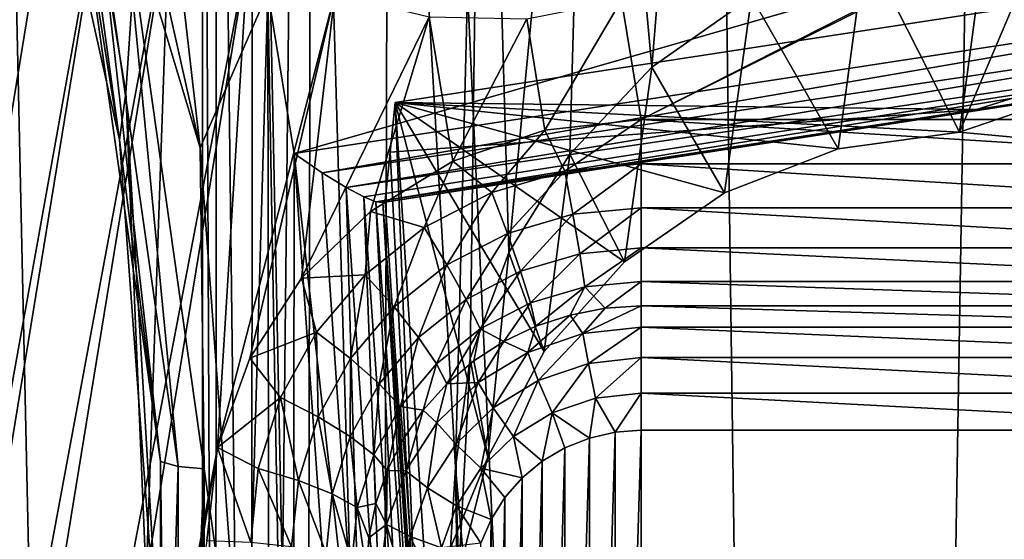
# Model space of a CAD drawing. Header units: metres. Extents: x -25 to 70, y -236 to 25.
# Tile 125 of 256: x 7.798 to 9.611, y -219.14 to -218.183. Entities that reach past the tile are written whole.
import ezdxf

# ---------------------------------------------------------------- set-up
doc = ezdxf.new("R2010")
doc.units = ezdxf.units.M
doc.layers.add('solid_10481002', color=7, linetype='CONTINUOUS')

msp = doc.modelspace()

# ---------------------------------------------------------------- linework, layer by layer
at = {"layer": 'solid_10481002'}
for points in [[(9.29877, -232.71196, 242.276627), (9.648858, -211.447311, 326.413879), (9.014997, -211.921951, 326.532227)], [(9.29877, -232.71196, 242.276627), (10.38756, -231.820526, 242.054398), (9.648858, -211.447311, 326.413879)], [(9.29877, -232.71196, 242.276627), (9.014997, -211.921951, 326.532227), (8.355663, -212.364197, 326.642456)], [(8.128674, -233.501282, 242.473404), (8.355663, -212.364197, 326.642456), (7.673201, -212.772461, 326.744232)], [(8.128674, -233.501282, 242.473404), (9.29877, -232.71196, 242.276627), (8.355663, -212.364197, 326.642456)], [(8.128674, -233.501282, 242.473404), (7.673201, -212.772461, 326.744232), (6.969846, -213.145325, 326.837189)], [(6.8883, -234.181244, 242.642899), (8.128674, -233.501282, 242.473404), (6.969846, -213.145325, 326.837189)], [(8.134457, -216.227798, 231.677521), (7.993576, -218.317688, 232.15184), (7.849204, -217.434311, 231.886139)], [(8.134457, -216.227798, 231.677521), (8.030843, -219.212875, 232.387177), (7.993576, -218.317688, 232.15184)], [(8.134457, -216.227798, 231.677521), (8.134318, -221.920151, 233.096725), (8.030843, -219.212875, 232.387177)], [(8.134457, -216.227798, 231.677521), (8.158169, -221.726837, 233.056671), (8.134318, -221.920151, 233.096725)], [(8.160357, -216.41925, 231.7341), (8.158169, -221.726837, 233.056671), (8.134457, -216.227798, 231.677521)], [(8.160357, -216.41925, 231.7341), (8.22279, -221.53862, 233.032166), (8.158169, -221.726837, 233.056671)], [(8.227943, -216.59819, 231.8022), (8.22279, -221.53862, 233.032166), (8.160357, -216.41925, 231.7341)], [(8.227943, -216.59819, 231.8022), (8.326086, -221.363159, 233.025314), (8.22279, -221.53862, 233.032166)], [(8.334967, -216.756668, 231.88002), (8.326086, -221.363159, 233.025314), (8.227943, -216.59819, 231.8022)], [(7.589348, -216.725464, 229.42543), (7.898365, -217.64827, 229.655518), (6.293418, -224.664597, 231.404892)], [(8.334967, -216.756668, 231.88002), (8.464683, -221.207733, 233.038132), (8.326086, -221.363159, 233.025314)], [(8.477833, -216.887009, 231.965866), (8.464683, -221.207733, 233.038132), (8.334967, -216.756668, 231.88002)], [(8.600247, -219.007217, 232.542236), (8.464683, -221.207733, 233.038132), (8.477833, -216.887009, 231.965866)], [(8.600247, -219.007217, 232.542236), (8.477833, -216.887009, 231.965866), (8.651569, -216.982025, 232.057877)], [(8.600247, -219.007217, 232.542236), (8.651569, -216.982025, 232.057877), (8.627572, -218.806961, 232.50322)], [(8.627572, -218.806961, 232.50322), (8.651569, -216.982025, 232.057877), (8.698566, -218.611908, 232.483398)], [(8.698566, -218.611908, 232.483398), (8.651569, -216.982025, 232.057877), (8.849503, -217.035217, 232.153671)], [(7.970544, -217.030258, 229.820923), (7.880835, -217.30748, 229.890045), (8.130048, -218.418839, 230.16713)], [(8.255078, -218.132339, 230.095703), (7.970544, -217.030258, 229.820923), (8.130048, -218.418839, 230.16713)], [(8.698566, -218.611908, 232.483398), (8.849503, -217.035217, 232.153671), (8.811152, -218.430344, 232.485138)], [(8.811152, -218.430344, 232.485138), (8.849503, -217.035217, 232.153671), (8.961917, -218.270477, 232.510818)], [(8.961917, -218.270477, 232.510818), (8.849503, -217.035217, 232.153671), (9.062762, -217.041321, 232.249878)], [(8.961917, -218.270477, 232.510818), (9.062762, -217.041321, 232.249878), (9.145819, -218.140503, 232.562469)], [(7.73707, -217.313278, 230.043381), (7.981631, -218.404114, 230.315353), (7.906907, -217.937012, 230.140671)], [(7.849204, -217.434311, 231.886139), (7.981631, -218.404114, 230.315353), (7.73707, -217.313278, 230.043381)], [(8.130048, -218.418839, 230.16713), (7.880835, -217.30748, 229.890045), (7.986279, -217.940292, 230.059326)], [(7.849204, -217.434311, 231.886139), (7.993576, -218.317688, 232.15184), (7.981631, -218.404114, 230.315353)], [(7.898365, -217.64827, 229.655518), (6.881203, -223.879608, 231.209167), (6.293418, -224.664597, 231.404892)], [(7.898365, -217.64827, 229.655518), (7.972032, -217.805847, 229.694809), (6.881203, -223.879608, 231.209167)], [(10.305199, -217.685364, 229.664764), (10.242374, -218.366882, 229.834686), (8.942375, -218.366882, 229.834686)], [(10.142797, -217.756851, 229.682587), (10.305199, -217.685364, 229.664764), (8.942375, -218.366882, 229.834686)], [(8.906424, -218.146637, 229.77977), (10.142797, -217.756851, 229.682587), (8.942375, -218.366882, 229.834686)], [(8.303581, -218.429474, 230.169785), (10.573779, -217.776001, 230.006851), (8.255078, -218.132339, 230.095703)], [(8.303581, -218.429474, 230.169785), (10.622282, -218.073135, 230.080933), (10.573779, -217.776001, 230.006851)], [(7.972032, -217.805847, 229.694809), (7.001449, -223.751831, 231.177307), (6.881203, -223.879608, 231.209167)], [(7.972032, -217.805847, 229.694809), (8.080702, -217.94455, 229.729385), (7.001449, -223.751831, 231.177307)], [(8.080702, -217.94455, 229.729385), (7.148975, -223.652496, 231.152542), (7.001449, -223.751831, 231.177307)], [(8.080702, -217.94455, 229.729385), (8.218346, -218.056122, 229.757202), (7.148975, -223.652496, 231.152542)], [(7.981631, -218.404114, 230.315353), (8.056994, -218.996536, 230.404846), (7.906907, -217.937012, 230.140671)], [(7.93891, -217.942123, 230.092651), (7.906907, -217.937012, 230.140671), (8.056994, -218.996536, 230.404846)], [(7.986279, -217.940292, 230.059326), (7.93891, -217.942123, 230.092651), (8.089605, -219.005951, 230.357895)], [(8.089605, -219.005951, 230.357895), (7.93891, -217.942123, 230.092651), (8.056994, -218.996536, 230.404846)], [(8.137873, -219.010452, 230.326157), (7.986279, -217.940292, 230.059326), (8.089605, -219.005951, 230.357895)], [(8.130048, -218.418839, 230.16713), (7.986279, -217.940292, 230.059326), (8.137873, -219.010452, 230.326157)], [(10.667645, -218.000839, 231.093536), (8.489471, -218.335587, 231.176987), (9.528814, -218.389801, 231.190506)], [(9.560036, -218.34848, 230.299469), (8.489471, -218.335587, 231.176987), (10.667645, -218.000839, 231.093536)], [(9.355513, -218.048615, 232.641052), (9.580475, -218.002396, 232.745331), (9.528814, -218.389801, 231.190506)], [(9.694331, -217.998215, 232.80571), (9.753555, -218.410995, 231.195786), (9.528814, -218.389801, 231.190506)], [(9.580475, -218.002396, 232.745331), (9.694331, -217.998215, 232.80571), (9.528814, -218.389801, 231.190506)], [(10.667645, -218.000839, 231.093536), (9.528814, -218.389801, 231.190506), (9.753555, -218.410995, 231.195786)], [(9.560036, -218.34848, 230.299469), (10.667645, -218.000839, 231.093536), (10.648229, -218.181396, 230.257126)], [(8.218346, -218.056122, 229.757202), (7.315417, -223.587646, 231.136368), (7.148975, -223.652496, 231.152542)], [(8.218346, -218.056122, 229.757202), (8.162251, -218.971161, 229.985352), (7.315417, -223.587646, 231.136368)], [(8.218346, -218.056122, 229.757202), (8.378276, -218.135193, 229.776917), (8.162251, -218.971161, 229.985352)], [(9.145819, -218.140503, 232.562469), (9.355513, -218.048615, 232.641052), (9.305303, -218.420654, 231.198196)], [(9.355513, -218.048615, 232.641052), (9.528814, -218.389801, 231.190506), (9.305303, -218.420654, 231.198196)], [(8.354901, -218.464737, 230.185928), (10.622282, -218.073135, 230.080933), (8.303581, -218.429474, 230.169785)], [(8.354901, -218.464737, 230.185928), (10.631258, -218.124298, 230.10495), (10.622282, -218.073135, 230.080933)], [(8.398907, -218.491943, 230.212585), (10.631258, -218.124298, 230.10495), (8.354901, -218.464737, 230.185928)], [(8.398907, -218.491943, 230.212585), (10.639307, -218.162689, 230.146652), (10.631258, -218.124298, 230.10495)], [(8.255078, -218.132339, 230.095703), (8.130048, -218.418839, 230.16713), (8.213686, -219.553268, 230.449982)], [(8.378276, -218.135193, 229.776917), (8.22143, -218.806671, 229.944336), (8.162251, -218.971161, 229.985352)], [(8.258529, -220.955215, 230.799515), (8.255078, -218.132339, 230.095703), (8.213686, -219.553268, 230.449982)], [(8.378276, -218.135193, 229.776917), (8.316801, -218.659271, 229.907593), (8.22143, -218.806671, 229.944336)], [(8.30081, -220.696182, 230.73494), (8.303581, -218.429474, 230.169785), (8.255078, -218.132339, 230.095703)], [(8.258529, -220.955215, 230.799515), (8.30081, -220.696182, 230.73494), (8.255078, -218.132339, 230.095703)], [(8.378276, -218.135193, 229.776917), (8.552214, -218.177658, 229.787506), (8.316801, -218.659271, 229.907593)], [(8.731738, -218.181427, 229.788452), (8.906424, -218.146637, 229.77977), (8.765158, -218.386169, 229.839493)], [(8.906424, -218.146637, 229.77977), (8.942375, -218.366882, 229.834686), (8.765158, -218.386169, 229.839493)], [(8.961917, -218.270477, 232.510818), (9.145819, -218.140503, 232.562469), (9.095592, -218.501831, 231.218445)], [(9.145819, -218.140503, 232.562469), (9.305303, -218.420654, 231.198196), (9.095592, -218.501831, 231.218445)], [(8.431952, -218.509491, 230.244659), (10.639307, -218.162689, 230.146652), (8.398907, -218.491943, 230.212585)], [(8.454048, -218.518265, 230.278122), (10.639307, -218.162689, 230.146652), (8.431952, -218.509491, 230.244659)], [(8.454048, -218.518265, 230.278122), (10.645253, -218.182693, 230.199982), (10.639307, -218.162689, 230.146652)], [(8.552214, -218.177658, 229.787506), (8.443722, -218.536133, 229.876892), (8.316801, -218.659271, 229.907593)], [(8.552214, -218.177658, 229.787506), (8.595623, -218.443588, 229.853821), (8.443722, -218.536133, 229.876892)], [(8.466662, -218.519867, 230.310944), (10.645253, -218.182693, 230.199982), (8.454048, -218.518265, 230.278122)], [(8.466662, -218.519867, 230.310944), (10.648229, -218.181396, 230.257126), (10.645253, -218.182693, 230.199982)], [(9.560036, -218.34848, 230.299469), (10.648229, -218.181396, 230.257126), (8.466662, -218.519867, 230.310944)], [(8.552214, -218.177658, 229.787506), (8.731738, -218.181427, 229.788452), (8.595623, -218.443588, 229.853821)], [(8.731738, -218.181427, 229.788452), (8.765158, -218.386169, 229.839493), (8.595623, -218.443588, 229.853821)], [(8.811152, -218.430344, 232.485138), (8.961917, -218.270477, 232.510818), (8.911525, -218.628754, 231.250092)], [(8.961917, -218.270477, 232.510818), (9.095592, -218.501831, 231.218445), (8.911525, -218.628754, 231.250092)], [(7.993576, -218.317688, 232.15184), (8.063708, -219.517624, 230.592987), (7.981631, -218.404114, 230.315353)], [(7.993576, -218.317688, 232.15184), (8.030843, -219.212875, 232.387177), (8.063708, -219.517624, 230.592987)], [(8.466662, -218.519867, 230.310944), (8.471169, -218.515686, 230.341827), (9.560036, -218.34848, 230.299469)], [(9.560036, -218.34848, 230.299469), (8.471169, -218.515686, 230.341827), (8.480197, -218.427017, 230.752975)], [(9.560036, -218.34848, 230.299469), (8.480197, -218.427017, 230.752975), (8.489471, -218.335587, 231.176987)], [(8.533724, -219.45816, 230.578156), (8.489471, -218.335587, 231.176987), (8.480197, -218.427017, 230.752975)], [(8.489471, -218.335587, 231.176987), (9.305303, -218.420654, 231.198196), (9.528814, -218.389801, 231.190506)], [(8.489471, -218.335587, 231.176987), (9.095592, -218.501831, 231.218445), (9.305303, -218.420654, 231.198196)], [(8.489471, -218.335587, 231.176987), (8.911525, -218.628754, 231.250092), (9.095592, -218.501831, 231.218445)], [(8.489471, -218.335587, 231.176987), (8.763531, -218.79422, 231.291336), (8.911525, -218.628754, 231.250092)], [(8.489471, -218.335587, 231.176987), (8.659964, -218.988922, 231.33989), (8.763531, -218.79422, 231.291336)], [(8.489471, -218.335587, 231.176987), (8.548657, -219.259186, 231.407272), (8.659964, -218.988922, 231.33989)], [(8.533724, -219.45816, 230.578156), (8.548657, -219.259186, 231.407272), (8.489471, -218.335587, 231.176987)], [(8.802133, -218.461731, 229.846817), (8.765158, -218.386169, 229.839493), (8.942375, -218.366882, 229.834686)], [(8.802133, -218.461731, 229.846817), (8.942375, -218.366882, 229.834686), (8.942375, -218.448318, 229.843475)], [(10.242374, -218.448318, 229.843475), (8.942375, -218.366882, 229.834686), (10.242374, -218.366882, 229.834686)], [(8.942375, -218.448318, 229.843475), (8.942375, -218.366882, 229.834686), (10.242374, -218.448318, 229.843475)], [(8.66728, -218.501419, 229.856705), (8.595623, -218.443588, 229.853821), (8.765158, -218.386169, 229.839493)], [(8.66728, -218.501419, 229.856705), (8.765158, -218.386169, 229.839493), (8.802133, -218.461731, 229.846817)], [(7.981631, -218.404114, 230.315353), (8.063708, -219.517624, 230.592987), (8.056994, -218.996536, 230.404846)], [(8.213686, -219.553268, 230.449982), (8.130048, -218.418839, 230.16713), (8.137873, -219.010452, 230.326157)], [(8.30081, -220.696182, 230.73494), (8.383959, -219.562927, 230.452393), (8.303581, -218.429474, 230.169785)], [(8.429815, -219.561234, 230.459366), (8.303581, -218.429474, 230.169785), (8.383959, -219.562927, 230.452393)], [(8.354901, -218.464737, 230.185928), (8.303581, -218.429474, 230.169785), (8.429815, -219.561234, 230.459366)], [(8.533724, -219.45816, 230.578156), (8.480197, -218.427017, 230.752975), (8.471169, -218.515686, 230.341827)], [(8.698566, -218.611908, 232.483398), (8.811152, -218.430344, 232.485138), (8.763531, -218.79422, 231.291336)], [(8.811152, -218.430344, 232.485138), (8.911525, -218.628754, 231.250092), (8.763531, -218.79422, 231.291336)], [(8.542999, -218.565872, 229.872772), (8.443722, -218.536133, 229.876892), (8.595623, -218.443588, 229.853821)], [(8.542999, -218.565872, 229.872772), (8.595623, -218.443588, 229.853821), (8.66728, -218.501419, 229.856705)], [(8.802133, -218.461731, 229.846817), (8.942375, -218.448318, 229.843475), (8.816796, -218.541183, 229.83287)], [(8.816796, -218.541183, 229.83287), (8.942375, -218.448318, 229.843475), (8.942375, -218.529175, 229.829865)], [(8.942375, -218.448318, 229.843475), (10.242374, -218.448318, 229.843475), (10.242374, -218.529175, 229.829865)], [(8.942375, -218.529175, 229.829865), (8.942375, -218.448318, 229.843475), (10.242374, -218.529175, 229.829865)], [(8.398907, -218.491943, 230.212585), (8.354901, -218.464737, 230.185928), (8.429815, -219.561234, 230.459366)], [(8.66728, -218.501419, 229.856705), (8.802133, -218.461731, 229.846817), (8.696044, -218.576721, 229.841721)], [(8.802133, -218.461731, 229.846817), (8.816796, -218.541183, 229.83287), (8.696044, -218.576721, 229.841721)], [(8.398907, -218.491943, 230.212585), (8.429815, -219.561234, 230.459366), (8.471279, -219.556244, 230.479614)], [(8.431952, -218.509491, 230.244659), (8.398907, -218.491943, 230.212585), (8.471279, -219.556244, 230.479614)], [(8.431952, -218.509491, 230.244659), (8.471279, -219.556244, 230.479614), (8.504383, -219.548401, 230.511185)], [(8.454048, -218.518265, 230.278122), (8.431952, -218.509491, 230.244659), (8.504383, -219.548401, 230.511185)], [(8.542999, -218.565872, 229.872772), (8.66728, -218.501419, 229.856705), (8.584758, -218.63443, 229.85611)], [(8.66728, -218.501419, 229.856705), (8.696044, -218.576721, 229.841721), (8.584758, -218.63443, 229.85611)], [(8.454048, -218.518265, 230.278122), (8.504383, -219.548401, 230.511185), (8.525958, -219.538483, 230.551071)], [(8.466662, -218.519867, 230.310944), (8.454048, -218.518265, 230.278122), (8.525958, -219.538483, 230.551071)], [(8.466662, -218.519867, 230.310944), (8.533724, -219.45816, 230.578156), (8.471169, -218.515686, 230.341827)], [(8.466662, -218.519867, 230.310944), (8.533937, -219.527435, 230.595428), (8.533724, -219.45816, 230.578156)], [(8.466662, -218.519867, 230.310944), (8.525958, -219.538483, 230.551071), (8.533937, -219.527435, 230.595428)], [(8.816796, -218.541183, 229.83287), (8.942375, -218.529175, 229.829865), (8.829183, -218.614151, 229.797592)], [(8.829183, -218.614151, 229.797592), (8.942375, -218.529175, 229.829865), (8.942375, -218.603333, 229.794891)], [(8.942375, -218.529175, 229.829865), (10.242374, -218.529175, 229.829865), (10.242374, -218.603333, 229.794891)], [(8.942375, -218.603333, 229.794891), (8.942375, -218.529175, 229.829865), (10.242374, -218.603333, 229.794891)], [(8.434066, -218.652618, 229.894409), (8.316801, -218.659271, 229.907593), (8.443722, -218.536133, 229.876892)], [(8.434066, -218.652618, 229.894409), (8.443722, -218.536133, 229.876892), (8.542999, -218.565872, 229.872772)], [(8.696044, -218.576721, 229.841721), (8.816796, -218.541183, 229.83287), (8.720341, -218.646179, 229.805573)], [(8.816796, -218.541183, 229.83287), (8.829183, -218.614151, 229.797592), (8.720341, -218.646179, 229.805573)], [(8.434066, -218.652618, 229.894409), (8.542999, -218.565872, 229.872772), (8.487215, -218.712112, 229.875488)], [(8.542999, -218.565872, 229.872772), (8.584758, -218.63443, 229.85611), (8.487215, -218.712112, 229.875488)], [(8.584758, -218.63443, 229.85611), (8.696044, -218.576721, 229.841721), (8.62003, -218.698212, 229.818542)], [(8.696044, -218.576721, 229.841721), (8.720341, -218.646179, 229.805573), (8.62003, -218.698212, 229.818542)], [(8.627572, -218.806961, 232.50322), (8.698566, -218.611908, 232.483398), (8.659964, -218.988922, 231.33989)], [(8.698566, -218.611908, 232.483398), (8.763531, -218.79422, 231.291336), (8.659964, -218.988922, 231.33989)], [(8.720341, -218.646179, 229.805573), (8.829183, -218.614151, 229.797592), (8.738354, -218.70462, 229.750961)], [(8.829183, -218.614151, 229.797592), (8.838366, -218.675186, 229.743622), (8.738354, -218.70462, 229.750961)], [(8.829183, -218.614151, 229.797592), (8.942375, -218.603333, 229.794891), (8.838366, -218.675186, 229.743622)], [(8.838366, -218.675186, 229.743622), (8.942375, -218.603333, 229.794891), (8.942375, -218.665237, 229.741135)], [(8.942375, -218.603333, 229.794891), (10.242374, -218.603333, 229.794891), (10.242374, -218.665237, 229.741135)], [(8.942375, -218.665237, 229.741135), (8.942375, -218.603333, 229.794891), (10.242374, -218.665237, 229.741135)], [(8.487215, -218.712112, 229.875488), (8.584758, -218.63443, 229.85611), (8.532108, -218.768219, 229.835999)], [(8.584758, -218.63443, 229.85611), (8.62003, -218.698212, 229.818542), (8.532108, -218.768219, 229.835999)], [(8.344667, -218.758316, 229.920761), (8.316801, -218.659271, 229.907593), (8.434066, -218.652618, 229.894409)], [(8.344667, -218.758316, 229.920761), (8.434066, -218.652618, 229.894409), (8.407164, -218.806763, 229.899078)], [(8.434066, -218.652618, 229.894409), (8.487215, -218.712112, 229.875488), (8.407164, -218.806763, 229.899078)], [(8.62003, -218.698212, 229.818542), (8.720341, -218.646179, 229.805573), (8.646182, -218.752426, 229.762878)], [(8.720341, -218.646179, 229.805573), (8.738354, -218.70462, 229.750961), (8.646182, -218.752426, 229.762878)], [(8.344667, -218.758316, 229.920761), (8.22143, -218.806671, 229.944336), (8.316801, -218.659271, 229.907593)], [(8.748713, -218.747528, 229.682251), (8.738354, -218.70462, 229.750961), (8.838366, -218.675186, 229.743622)], [(8.811397, -218.726883, 229.677094), (8.748713, -218.747528, 229.682251), (8.838366, -218.675186, 229.743622)], [(8.876321, -218.714355, 229.673981), (8.811397, -218.726883, 229.677094), (8.838366, -218.675186, 229.743622)], [(8.876321, -218.714355, 229.673981), (8.838366, -218.675186, 229.743622), (8.942375, -218.665237, 229.741135)], [(8.876321, -218.714355, 229.673981), (8.942375, -218.665237, 229.741135), (8.942375, -218.710159, 229.672928)], [(8.942375, -218.665237, 229.741135), (10.242374, -218.665237, 229.741135), (10.242374, -218.710159, 229.672928)], [(8.942375, -218.665237, 229.741135), (10.242374, -218.710159, 229.672928), (8.942375, -218.710159, 229.672928)], [(8.532108, -218.768219, 229.835999), (8.62003, -218.698212, 229.818542), (8.565392, -218.816757, 229.778915)], [(8.62003, -218.698212, 229.818542), (8.646182, -218.752426, 229.762878), (8.565392, -218.816757, 229.778915)], [(8.689344, -218.77594, 229.689331), (8.646182, -218.752426, 229.762878), (8.738354, -218.70462, 229.750961)], [(8.748713, -218.747528, 229.682251), (8.689344, -218.77594, 229.689331), (8.738354, -218.70462, 229.750961)], [(8.835269, -218.761185, 229.620361), (8.942375, -218.710159, 229.672928), (8.942375, -218.749466, 229.617447)], [(8.835269, -218.761185, 229.620361), (8.876321, -218.714355, 229.673981), (8.942375, -218.710159, 229.672928)], [(8.942375, -218.710159, 229.672928), (10.242374, -218.710159, 229.672928), (10.242374, -218.749466, 229.617447)], [(8.942375, -218.749466, 229.617447), (8.942375, -218.710159, 229.672928), (10.242374, -218.749466, 229.617447)], [(8.407164, -218.806763, 229.899078), (8.487215, -218.712112, 229.875488), (8.459952, -218.853531, 229.857269)], [(8.487215, -218.712112, 229.875488), (8.532108, -218.768219, 229.835999), (8.459952, -218.853531, 229.857269)], [(8.733533, -218.795731, 229.628983), (8.748713, -218.747528, 229.682251), (8.811397, -218.726883, 229.677094)], [(8.733533, -218.795731, 229.628983), (8.811397, -218.726883, 229.677094), (8.835269, -218.761185, 229.620361)], [(8.835269, -218.761185, 229.620361), (8.811397, -218.726883, 229.677094), (8.876321, -218.714355, 229.673981)], [(8.733533, -218.795731, 229.628983), (8.689344, -218.77594, 229.689331), (8.748713, -218.747528, 229.682251)], [(8.278237, -218.878906, 229.950821), (8.22143, -218.806671, 229.944336), (8.344667, -218.758316, 229.920761)], [(8.278237, -218.878906, 229.950821), (8.344667, -218.758316, 229.920761), (8.34768, -218.914734, 229.92601)], [(8.344667, -218.758316, 229.920761), (8.407164, -218.806763, 229.899078), (8.34768, -218.914734, 229.92601)], [(8.584536, -218.853973, 229.708786), (8.565392, -218.816757, 229.778915), (8.646182, -218.752426, 229.762878)], [(8.634304, -218.811615, 229.698227), (8.584536, -218.853973, 229.708786), (8.646182, -218.752426, 229.762878)], [(8.689344, -218.77594, 229.689331), (8.634304, -218.811615, 229.698227), (8.646182, -218.752426, 229.762878)], [(8.733533, -218.795731, 229.628983), (8.835269, -218.761185, 229.620361), (8.752921, -218.84726, 229.588715)], [(8.835269, -218.761185, 229.620361), (8.845212, -218.815918, 229.580902), (8.752921, -218.84726, 229.588715)], [(8.835269, -218.761185, 229.620361), (8.942375, -218.749466, 229.617447), (8.845212, -218.815918, 229.580902)], [(8.845212, -218.815918, 229.580902), (8.942375, -218.749466, 229.617447), (8.942375, -218.805298, 229.578262)], [(8.942375, -218.749466, 229.617447), (10.242374, -218.749466, 229.617447), (10.242374, -218.805298, 229.578262)], [(8.942375, -218.805298, 229.578262), (8.942375, -218.749466, 229.617447), (10.242374, -218.805298, 229.578262)], [(8.459952, -218.853531, 229.857269), (8.532108, -218.768219, 229.835999), (8.499091, -218.895142, 229.798462)], [(8.532108, -218.768219, 229.835999), (8.565392, -218.816757, 229.778915), (8.499091, -218.895142, 229.798462)], [(8.64227, -218.851364, 229.642853), (8.634304, -218.811615, 229.698227), (8.689344, -218.77594, 229.689331)], [(8.64227, -218.851364, 229.642853), (8.689344, -218.77594, 229.689331), (8.733533, -218.795731, 229.628983)], [(8.64227, -218.851364, 229.642853), (8.733533, -218.795731, 229.628983), (8.670131, -218.897736, 229.601303)], [(8.733533, -218.795731, 229.628983), (8.752921, -218.84726, 229.588715), (8.670131, -218.897736, 229.601303)], [(8.278237, -218.878906, 229.950821), (8.162251, -218.971161, 229.985352), (8.22143, -218.806671, 229.944336)], [(8.34768, -218.914734, 229.92601), (8.407164, -218.806763, 229.899078), (8.406336, -218.950867, 229.881546)], [(8.407164, -218.806763, 229.899078), (8.459952, -218.853531, 229.857269), (8.406336, -218.950867, 229.881546)], [(8.54089, -218.902267, 229.720825), (8.499091, -218.895142, 229.798462), (8.565392, -218.816757, 229.778915)], [(8.584536, -218.853973, 229.708786), (8.54089, -218.902267, 229.720825), (8.565392, -218.816757, 229.778915)], [(8.64227, -218.851364, 229.642853), (8.584536, -218.853973, 229.708786), (8.634304, -218.811615, 229.698227)], [(8.600247, -219.007217, 232.542236), (8.627572, -218.806961, 232.50322), (8.606682, -219.201828, 231.392975)], [(8.627572, -218.806961, 232.50322), (8.659964, -218.988922, 231.33989), (8.606682, -219.201828, 231.392975)], [(8.752921, -218.84726, 229.588715), (8.845212, -218.815918, 229.580902), (8.778695, -218.907288, 229.569153)], [(8.845212, -218.815918, 229.580902), (8.85843, -218.880219, 229.562393), (8.778695, -218.907288, 229.569153)], [(8.845212, -218.815918, 229.580902), (8.942375, -218.805298, 229.578262), (8.85843, -218.880219, 229.562393)], [(8.85843, -218.880219, 229.562393), (8.942375, -218.805298, 229.578262), (8.942375, -218.871048, 229.560104)], [(8.942375, -218.805298, 229.578262), (10.242374, -218.805298, 229.578262), (10.242374, -218.871048, 229.560104)], [(8.942375, -218.871048, 229.560104), (8.942375, -218.805298, 229.578262), (10.242374, -218.871048, 229.560104)], [(8.406336, -218.950867, 229.881546), (8.459952, -218.853531, 229.857269), (8.449824, -218.984573, 229.820755)], [(8.459952, -218.853531, 229.857269), (8.499091, -218.895142, 229.798462), (8.449824, -218.984573, 229.820755)], [(8.566055, -218.925308, 229.661285), (8.54089, -218.902267, 229.720825), (8.584536, -218.853973, 229.708786)], [(8.566055, -218.925308, 229.661285), (8.584536, -218.853973, 229.708786), (8.64227, -218.851364, 229.642853)], [(8.566055, -218.925308, 229.661285), (8.64227, -218.851364, 229.642853), (8.600991, -218.964813, 229.618027)], [(8.64227, -218.851364, 229.642853), (8.670131, -218.897736, 229.601303), (8.600991, -218.964813, 229.618027)], [(8.670131, -218.897736, 229.601303), (8.752921, -218.84726, 229.588715), (8.707167, -218.950897, 229.580017)], [(8.752921, -218.84726, 229.588715), (8.778695, -218.907288, 229.569153), (8.707167, -218.950897, 229.580017)], [(8.85843, -218.880219, 229.562393), (8.942375, -218.871048, 229.560104), (8.894437, -218.942612, 229.565994)], [(8.942375, -218.871048, 229.560104), (8.942375, -218.938995, 229.565094), (8.894437, -218.942612, 229.565994)], [(8.942375, -218.871048, 229.560104), (10.242374, -218.871048, 229.560104), (10.242374, -218.938995, 229.565094)], [(8.942375, -218.871048, 229.560104), (10.242374, -218.938995, 229.565094), (8.942375, -218.938995, 229.565094)], [(8.23733, -219.00975, 229.983444), (8.162251, -218.971161, 229.985352), (8.278237, -218.878906, 229.950821)], [(8.23733, -219.00975, 229.983444), (8.278237, -218.878906, 229.950821), (8.31105, -219.031906, 229.955215)], [(8.278237, -218.878906, 229.950821), (8.34768, -218.914734, 229.92601), (8.31105, -219.031906, 229.955215)], [(8.778695, -218.907288, 229.569153), (8.85843, -218.880219, 229.562393), (8.847098, -218.953552, 229.56871)], [(8.85843, -218.880219, 229.562393), (8.894437, -218.942612, 229.565994), (8.847098, -218.953552, 229.56871)], [(8.474835, -219.013275, 229.748505), (8.449824, -218.984573, 229.820755), (8.499091, -218.895142, 229.798462)], [(8.504113, -218.955673, 229.734146), (8.474835, -219.013275, 229.748505), (8.499091, -218.895142, 229.798462)], [(8.54089, -218.902267, 229.720825), (8.504113, -218.955673, 229.734146), (8.499091, -218.895142, 229.798462)], [(8.508711, -219.01387, 229.683365), (8.504113, -218.955673, 229.734146), (8.54089, -218.902267, 229.720825)], [(8.508711, -219.01387, 229.683365), (8.54089, -218.902267, 229.720825), (8.566055, -218.925308, 229.661285)], [(8.600991, -218.964813, 229.618027), (8.670131, -218.897736, 229.601303), (8.647433, -219.008865, 229.594467)], [(8.670131, -218.897736, 229.601303), (8.707167, -218.950897, 229.580017), (8.647433, -219.008865, 229.594467)], [(8.707167, -218.950897, 229.580017), (8.778695, -218.907288, 229.569153), (8.760184, -218.996399, 229.579407)], [(8.778695, -218.907288, 229.569153), (8.801872, -218.971649, 229.573227), (8.760184, -218.996399, 229.579407)], [(8.778695, -218.907288, 229.569153), (8.847098, -218.953552, 229.56871), (8.801872, -218.971649, 229.573227)], [(8.31105, -219.031906, 229.955215), (8.34768, -218.914734, 229.92601), (8.373319, -219.056473, 229.907867)], [(8.34768, -218.914734, 229.92601), (8.406336, -218.950867, 229.881546), (8.373319, -219.056473, 229.907867)], [(8.508711, -219.01387, 229.683365), (8.566055, -218.925308, 229.661285), (8.54897, -219.045151, 229.638062)], [(8.566055, -218.925308, 229.661285), (8.600991, -218.964813, 229.618027), (8.54897, -219.045151, 229.638062)], [(8.847098, -220.496521, 229.95343), (8.847098, -218.953552, 229.56871), (8.894437, -218.942612, 229.565994)], [(8.894437, -220.507462, 229.956146), (8.847098, -220.496521, 229.95343), (8.894437, -218.942612, 229.565994)], [(8.894437, -220.507462, 229.956146), (8.894437, -218.942612, 229.565994), (8.942375, -218.938995, 229.565094)], [(8.942375, -220.511078, 229.957047), (8.894437, -220.507462, 229.956146), (8.942375, -218.938995, 229.565094)], [(8.942375, -220.511078, 229.957047), (8.942375, -218.938995, 229.565094), (10.242374, -218.938995, 229.565094)], [(10.242374, -220.511078, 229.957047), (8.942375, -220.511078, 229.957047), (10.242374, -218.938995, 229.565094)], [(8.373319, -219.056473, 229.907867), (8.406336, -218.950867, 229.881546), (8.419486, -219.081619, 229.844955)], [(8.406336, -218.950867, 229.881546), (8.449824, -218.984573, 229.820755), (8.419486, -219.081619, 229.844955)], [(8.508711, -219.01387, 229.683365), (8.474835, -219.013275, 229.748505), (8.504113, -218.955673, 229.734146)], [(8.54897, -219.045151, 229.638062), (8.600991, -218.964813, 229.618027), (8.602489, -219.078262, 229.611771)], [(8.600991, -218.964813, 229.618027), (8.647433, -219.008865, 229.594467), (8.602489, -219.078262, 229.611771)], [(8.647433, -219.008865, 229.594467), (8.707167, -218.950897, 229.580017), (8.7231, -219.02713, 229.587067)], [(8.707167, -218.950897, 229.580017), (8.760184, -218.996399, 229.579407), (8.7231, -219.02713, 229.587067)], [(8.801871, -220.478424, 229.948914), (8.801872, -218.971649, 229.573227), (8.847098, -218.953552, 229.56871)], [(8.847098, -220.496521, 229.95343), (8.801871, -220.478424, 229.948914), (8.847098, -218.953552, 229.56871)], [(8.162251, -218.971161, 229.985352), (7.553488, -222.700577, 230.915207), (7.315417, -223.587646, 231.136368)], [(8.162251, -218.971161, 229.985352), (8.142375, -219.143127, 230.028229), (7.553488, -222.700577, 230.915207)], [(8.223517, -219.145828, 230.01738), (8.142375, -219.143127, 230.028229), (8.162251, -218.971161, 229.985352)], [(8.223517, -219.145828, 230.01738), (8.162251, -218.971161, 229.985352), (8.23733, -219.00975, 229.983444)], [(8.760184, -220.453674, 229.942734), (8.760184, -218.996399, 229.579407), (8.801872, -218.971649, 229.573227)], [(8.801871, -220.478424, 229.948914), (8.760184, -220.453674, 229.942734), (8.801872, -218.971649, 229.573227)], [(8.063708, -219.517624, 230.592987), (8.056994, -220.066025, 230.671509), (8.056994, -218.996536, 230.404846)], [(8.089605, -219.005951, 230.357895), (8.056994, -218.996536, 230.404846), (8.056994, -220.066025, 230.671509)], [(8.453557, -219.074097, 229.763672), (8.419486, -219.081619, 229.844955), (8.449824, -218.984573, 229.820755)], [(8.474835, -219.013275, 229.748505), (8.453557, -219.074097, 229.763672), (8.449824, -218.984573, 229.820755)], [(8.548657, -219.259186, 231.407272), (8.606682, -219.201828, 231.392975), (8.659964, -218.988922, 231.33989)], [(8.7231, -220.422943, 229.935074), (8.7231, -219.02713, 229.587067), (8.760184, -218.996399, 229.579407)], [(8.760184, -220.453674, 229.942734), (8.7231, -220.422943, 229.935074), (8.760184, -218.996399, 229.579407)], [(8.089605, -220.079773, 230.625626), (8.089605, -219.005951, 230.357895), (8.056994, -220.066025, 230.671509)], [(8.137873, -219.010452, 230.326157), (8.089605, -219.005951, 230.357895), (8.089605, -220.079773, 230.625626)], [(8.137873, -220.090683, 230.59549), (8.137873, -219.010452, 230.326157), (8.089605, -220.079773, 230.625626)], [(8.213686, -219.553268, 230.449982), (8.137873, -219.010452, 230.326157), (8.137873, -220.090683, 230.59549)], [(8.223517, -219.145828, 230.01738), (8.23733, -219.00975, 229.983444), (8.298682, -219.153748, 229.985596)], [(8.23733, -219.00975, 229.983444), (8.31105, -219.031906, 229.955215), (8.298682, -219.153748, 229.985596)], [(8.473112, -219.112579, 229.707977), (8.453557, -219.074097, 229.763672), (8.474835, -219.013275, 229.748505)], [(8.617362, -219.204254, 232.59819), (8.464683, -221.207733, 233.038132), (8.600247, -219.007217, 232.542236)], [(8.473112, -219.112579, 229.707977), (8.474835, -219.013275, 229.748505), (8.508711, -219.01387, 229.683365)], [(8.473112, -219.112579, 229.707977), (8.508711, -219.01387, 229.683365), (8.516676, -219.134689, 229.660385)], [(8.508711, -219.01387, 229.683365), (8.54897, -219.045151, 229.638062), (8.516676, -219.134689, 229.660385)], [(8.600247, -219.007217, 232.542236), (8.606682, -219.201828, 231.392975), (8.606683, -219.420883, 231.447586)], [(8.617362, -219.204254, 232.59819), (8.600247, -219.007217, 232.542236), (8.606683, -219.420883, 231.447586)], [(8.602489, -219.078262, 229.611771), (8.647433, -219.008865, 229.594467), (8.66593, -219.103561, 229.606125)], [(8.647433, -219.008865, 229.594467), (8.7231, -219.02713, 229.587067), (8.691438, -219.06311, 229.596039)], [(8.647433, -219.008865, 229.594467), (8.691438, -219.06311, 229.596039), (8.66593, -219.103561, 229.606125)], [(8.298682, -219.153748, 229.985596), (8.31105, -219.031906, 229.955215), (8.36217, -219.166306, 229.935257)], [(8.31105, -219.031906, 229.955215), (8.373319, -219.056473, 229.907867), (8.36217, -219.166306, 229.935257)], [(8.691437, -220.386963, 229.926102), (8.691438, -219.06311, 229.596039), (8.7231, -219.02713, 229.587067)], [(8.7231, -220.422943, 229.935074), (8.691437, -220.386963, 229.926102), (8.7231, -219.02713, 229.587067)], [(8.516676, -219.134689, 229.660385), (8.54897, -219.045151, 229.638062), (8.574589, -219.155624, 229.631058)], [(8.54897, -219.045151, 229.638062), (8.602489, -219.078262, 229.611771), (8.574589, -219.155624, 229.631058)], [(8.36217, -219.166306, 229.935257), (8.373319, -219.056473, 229.907867), (8.409242, -219.182541, 229.870117)], [(8.373319, -219.056473, 229.907867), (8.419486, -219.081619, 229.844955), (8.409242, -219.182541, 229.870117)], [(8.453557, -219.074097, 229.763672), (8.440643, -219.137085, 229.779373), (8.419486, -219.081619, 229.844955)], [(8.473112, -219.112579, 229.707977), (8.440643, -219.137085, 229.779373), (8.453557, -219.074097, 229.763672)], [(8.665929, -220.346512, 229.916016), (8.66593, -219.103561, 229.606125), (8.691438, -219.06311, 229.596039)], [(8.691437, -220.386963, 229.926102), (8.665929, -220.346512, 229.916016), (8.691438, -219.06311, 229.596039)], [(8.436314, -219.201187, 229.795349), (8.409242, -219.182541, 229.870117), (8.419486, -219.081619, 229.844955)], [(8.440643, -219.137085, 229.779373), (8.436314, -219.201187, 229.795349), (8.419486, -219.081619, 229.844955)], [(8.574589, -219.155624, 229.631058), (8.602489, -219.078262, 229.611771), (8.647273, -219.147446, 229.617065)], [(8.602489, -219.078262, 229.611771), (8.66593, -219.103561, 229.606125), (8.647273, -219.147446, 229.617065)], [(8.647273, -220.302628, 229.905075), (8.647273, -219.147446, 229.617065), (8.66593, -219.103561, 229.606125)], [(8.665929, -220.346512, 229.916016), (8.647273, -220.302628, 229.905075), (8.66593, -219.103561, 229.606125)], [(8.461043, -219.216507, 229.733887), (8.440643, -219.137085, 229.779373), (8.473112, -219.112579, 229.707977)], [(8.461043, -219.216507, 229.733887), (8.473112, -219.112579, 229.707977), (8.505729, -219.228973, 229.683899)], [(8.473112, -219.112579, 229.707977), (8.516676, -219.134689, 229.660385), (8.505729, -219.228973, 229.683899)], [(8.461043, -219.216507, 229.733887), (8.436314, -219.201187, 229.795349), (8.440643, -219.137085, 229.779373)], [(8.505729, -219.228973, 229.683899), (8.516676, -219.134689, 229.660385), (8.56513, -219.237076, 229.651367)], [(8.516676, -219.134689, 229.660385), (8.574589, -219.155624, 229.631058), (8.56513, -219.237076, 229.651367)]]:
    msp.add_3dface(points, dxfattribs=at)

doc.saveas('drawing.dxf')
